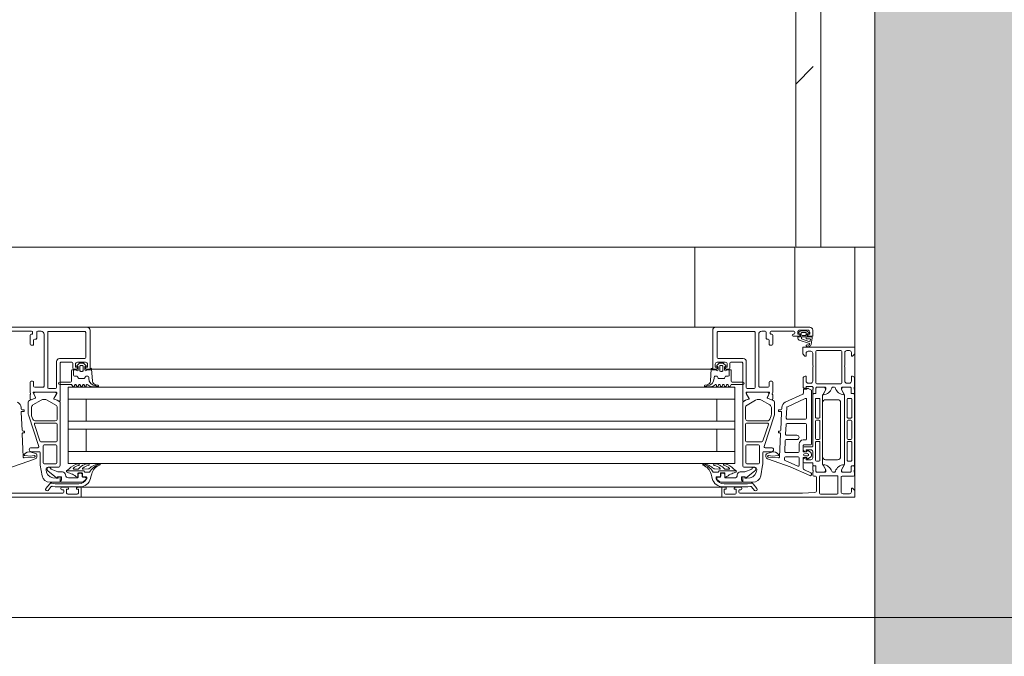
# Model space of a CAD drawing. Header units: millimetres. Extents: x -76482 to 3644, y -39128 to 75172.
# Tile 141 of 149: x -13117 to -12625, y -11629 to -11311. Entities that reach past the tile are written whole.
import ezdxf

# ---------------------------------------------------------------- set-up
doc = ezdxf.new("R2010")
doc.units = ezdxf.units.MM
doc.linetypes.add('Center', pattern=[5999.999824, 2400.000015, -1199.999936, 1199.999936, -1199.999936])
for name, color, linetype, lineweight in [('Common Edges', 7, 'Continuous', 9), ('Cut Pattern', 7, 'Continuous', 9), ('Detail Items', 7, 'Continuous', 9), ('Walls-2', 7, 'Continuous', 18), ('Windows', 7, 'Continuous', 9), ('Windows-2', 7, 'Continuous', 18)]:
    doc.layers.add(name, color=color, linetype=linetype, lineweight=lineweight)
doc.layers.add('Cut Pattern-1', color=9, linetype='Continuous', lineweight=9, true_color=0x808080)
doc.layers.add('Grids-3', color=7, linetype='Center', lineweight=9, true_color=0xaaaaaa)

# ---------------------------------------------------------------- blocks, each defined once
blk = doc.blocks.new('Jaotusega aken 1 - A-02_-15435518-2_ korruse plaan')
at = {"layer": 'Detail Items'}
for p, q in [((325, 150), (100, 150)), ((419, 140), (440, 140)), ((440, 65), (440, 140)), ((440, 65), (440, 140)), ((440, 140), (440, 65)), ((325, 129), (100, 129)), ((325, 119.96), (100, 119.96)), ((325, 113.96), (100, 113.96)), ((325, 102.96), (100, 102.96)), ((325, 98.96), (100, 98.96)), ((325, 87.96), (100, 87.96)), ((325, 81.96), (100, 81.96)), ((325, 70), (100, 70)), ((440, 65), (-440, 65))]:
    blk.add_line(p, q, dxfattribs=at)
at = {"layer": 'Windows'}
for p, q in [((56.5, 150), (9.5, 150)), ((17.5, 148), (28.8, 148)), ((31.8, 148), (33.5, 148)), ((55.3, 147.8), (37.3, 147.8)), ((56.5, 150), (107, 150)), ((58, 129.5), (58, 148.5)), ((370.5, 150), (320, 150)), ((369, 129.5), (369, 148.5)), ((370.5, 150), (417.5, 150)), ((371.7, 147.8), (389.7, 147.8)), ((395.2, 148), (393.5, 148)), ((409.5, 148), (398.2, 148)), ((411.76, 147.1), (412.53, 147.83)), ((416.5, 148.5), (412.5, 148.5)), ((413.22, 148.1), (415.7, 148.1)), ((416.31, 147.89), (417.23, 147.18)), ((28, 146), (28, 141.5)), ((28.8, 146.5), (28.5, 146.5)), ((29.3, 147.5), (29.3, 147)), ((29.8, 141.5), (29.8, 143.5)), ((30.3, 144), (30.8, 144)), ((31.3, 144.5), (31.3, 147.5)), ((35, 146.5), (35, 120.5)), ((36.8, 147.3), (36.8, 119.8)), ((55.8, 134.8), (55.8, 147.3)), ((371.2, 134.8), (371.2, 147.3)), ((390.2, 147.3), (390.2, 119.8)), ((392, 146.5), (392, 120.5)), ((395.7, 144.5), (395.7, 147.5)), ((396.7, 144), (396.2, 144)), ((397.2, 141.5), (397.2, 143.5)), ((397.7, 147.5), (397.7, 147)), ((398.2, 146.5), (398.5, 146.5)), ((399, 146), (399, 141.5)), ((409.2, 146.5), (409.5, 146.5)), ((412, 145.5), (409.2, 145.5)), ((410, 147), (410, 147.5)), ((411.5, 144.53), (411.5, 144.9)), ((411.8, 145.2), (412.65, 145.2)), ((412.65, 146.64), (411.85, 146.77)), ((417.29, 141.84), (412.24, 143.56)), ((412.8, 145.35), (412.8, 146.45)), ((413.27, 147.1), (413.27, 146.3)), ((413.3, 145.1), (413.3, 144.29)), ((415.6, 145.2), (413.4, 145.2)), ((413.45, 144.1), (417.46, 142.61)), ((415.5, 147.3), (413.47, 147.3)), ((413.67, 145.9), (415.3, 145.9)), ((415.7, 146.3), (415.7, 147.1)), ((415.7, 144.6), (415.7, 145.1)), ((416.2, 146.45), (416.2, 145.35)), ((417.62, 144.1), (416.2, 144.1)), ((417.15, 146.83), (416.35, 146.64)), ((416.35, 145.2), (418.23, 145.2)), ((417.6, 142.68), (417.82, 143.89)), ((418.73, 144.61), (418.14, 141.29)), ((28.5, 141), (29.3, 141)), ((398.5, 141), (397.7, 141)), ((418, 138), (416.7, 138)), ((420.5, 122.2), (420.5, 137.9)), ((421, 138.4), (433, 138.4)), ((433.5, 137.9), (433.5, 122.2)), ((437.3, 138.3), (436, 138.3)), ((42.7, 134.3), (55.3, 134.3)), ((384.3, 134.3), (371.7, 134.3)), ((419, 131), (419, 137)), ((435, 137.3), (435, 131)), ((41.2, 119.8), (41.2, 132.8)), ((43.5, 132.5), (48.9, 132.5)), ((48.7, 128.4), (48.7, 123.1)), ((49.4, 132), (49.4, 129.5)), ((49.9, 129), (51.2, 129)), ((51.49, 130.81), (52.53, 131.85)), ((51.7, 132.5), (55.7, 132.5)), ((51.8, 130.3), (51.7, 130.3)), ((52.1, 128.7), (52.1, 130)), ((52.88, 132), (54.52, 132)), ((52.9, 128.4), (52.9, 130.3)), ((53.4, 130.8), (54, 130.8)), ((54, 127.9), (53.4, 127.9)), ((54.5, 130.3), (54.5, 128.4)), ((54.87, 131.85), (55.91, 130.81)), ((55.3, 130), (55.3, 128.7)), ((55.7, 130.3), (55.6, 130.3)), ((56.2, 129), (57.5, 129)), ((58.7, 129.1), (59.12, 123.03)), ((58.71, 129), (107, 129)), ((368.29, 129), (320, 129)), ((368.3, 129.1), (367.88, 123.03)), ((370.8, 129), (369.5, 129)), ((372.13, 131.85), (371.09, 130.81)), ((375.3, 132.5), (371.3, 132.5)), ((371.3, 130.3), (371.4, 130.3)), ((371.7, 130), (371.7, 128.7)), ((374.12, 132), (372.48, 132)), ((372.5, 130.3), (372.5, 128.4)), ((373.6, 130.8), (373, 130.8)), ((373, 127.9), (373.6, 127.9)), ((374.1, 128.4), (374.1, 130.3)), ((375.51, 130.81), (374.47, 131.85)), ((374.9, 128.7), (374.9, 130)), ((375.2, 130.3), (375.3, 130.3)), ((377.1, 129), (375.8, 129)), ((377.6, 132), (377.6, 129.5)), ((383.5, 132.5), (378.1, 132.5)), ((378.3, 128.4), (378.3, 123.1)), ((385.8, 119.8), (385.8, 132.8)), ((419, 123), (419, 130)), ((435, 130), (435, 123)), ((29.3, 123), (28.5, 123)), ((397.7, 123), (398.5, 123)), ((414.2, 120), (414.2, 124.5)), ((439.8, 124.5), (439.8, 120)), ((29.8, 120.5), (29.8, 122.5)), ((34.5, 120), (30.3, 120)), ((37.3, 119.3), (40.7, 119.3)), ((48.2, 122.6), (42.8, 122.6)), ((50.09, 120.5), (50.31, 121.1)), ((51.09, 121.1), (51.31, 120.5)), ((52.09, 120.5), (52.31, 121.1)), ((53.09, 121.1), (53.31, 120.5)), ((54.09, 120.5), (54.31, 121.1)), ((55.09, 121.1), (55.31, 120.5)), ((56.1, 120.6), (56.1, 121)), ((59.09, 120.2), (61.76, 120.2)), ((60.74, 121.21), (61.84, 120.99)), ((366.26, 121.21), (365.16, 120.99)), ((367.91, 120.2), (365.24, 120.2)), ((370.9, 120.6), (370.9, 121)), ((371.91, 121.1), (371.69, 120.5)), ((372.91, 120.5), (372.69, 121.1)), ((373.91, 121.1), (373.69, 120.5)), ((374.91, 120.5), (374.69, 121.1)), ((375.91, 121.1), (375.69, 120.5)), ((376.91, 120.5), (376.69, 121.1)), ((378.8, 122.6), (384.2, 122.6)), ((389.7, 119.3), (386.3, 119.3)), ((392.5, 120), (396.7, 120)), ((397.2, 120.5), (397.2, 122.5)), ((416.7, 122), (418, 122)), ((419, 120), (418.96, 120.15)), ((419, 117.1), (419, 119)), ((419.2, 119.27), (419.2, 119.73)), ((420.6, 119.5), (420.6, 117.1)), ((420.61, 117.08), (420.61, 119.48)), ((433, 121.7), (421, 121.7)), ((425, 120), (421.1, 120)), ((421.11, 119.98), (424.59, 119.98)), ((425.29, 118.45), (423.97, 116.17)), ((429.8, 120), (429, 120)), ((434.83, 116.17), (433.52, 118.45)), ((437.7, 120), (433.8, 120)), ((434.21, 119.98), (437.69, 119.98)), ((436, 122), (437.3, 122)), ((438.19, 119.48), (438.19, 117.08)), ((438.2, 117.1), (438.2, 119.5)), ((439.6, 119.73), (439.6, 119.27)), ((439.8, 119), (439.8, 117.1)), ((30.6, 114.56), (27.73, 113.4)), ((28, 116.19), (28, 114.12)), ((28.55, 113.75), (30.57, 114.57)), ((33.55, 113.53), (29.45, 111.16)), ((30.68, 114.83), (29.61, 117.22)), ((29.8, 117.5), (41.1, 117.5)), ((29.99, 116.42), (30.71, 114.82)), ((40.58, 117.48), (30.68, 117.48)), ((40.85, 111.04), (36.55, 113.53)), ((39.84, 114.41), (41.1, 116.58)), ((107, 113.96), (47, 113.96)), ((320, 113.96), (380, 113.96)), ((397.21, 117.5), (385.9, 117.5)), ((387.16, 114.41), (385.9, 116.58)), ((386.15, 111.04), (390.45, 113.53)), ((386.42, 117.48), (396.32, 117.48)), ((393.45, 113.53), (397.55, 111.16)), ((397.01, 116.42), (396.29, 114.82)), ((396.32, 114.83), (397.39, 117.22)), ((396.4, 114.56), (399.27, 113.4)), ((398.45, 113.75), (396.43, 114.57)), ((399, 116.19), (399, 114.12)), ((405.22, 112.46), (414.01, 116.55)), ((415.19, 114.34), (406.29, 110.2)), ((415.9, 104.54), (415.9, 113.89)), ((419, 90.44), (419, 116.28)), ((420.3, 116.8), (419.3, 116.8)), ((419.5, 116.78), (420.31, 116.78)), ((420.3, 113.94), (420.3, 105.09)), ((422.1, 114.44), (420.8, 114.44)), ((422.6, 105.09), (422.6, 113.94)), ((423.9, 115.92), (423.9, 81.56)), ((431.4, 113.74), (425.4, 113.74)), ((434.9, 81.56), (434.9, 115.92)), ((436.2, 113.94), (436.2, 105.09)), ((438, 114.44), (436.7, 114.44)), ((438.49, 116.78), (439.3, 116.78)), ((439.5, 116.8), (438.5, 116.8)), ((438.5, 105.09), (438.5, 113.94)), ((439.8, 116.28), (439.8, 81.2)), ((23.53, 109.22), (23.51, 109.87)), ((25, 108.74), (24.03, 108.74)), ((25.1, 108.04), (25.1, 108.64)), ((27.1, 112.47), (27.1, 106.77)), ((28.7, 109.86), (28.7, 106.37)), ((41.6, 104.28), (41.6, 109.74)), ((43, 80.98), (43, 112.49)), ((384, 80.98), (384, 112.49)), ((385.4, 104.28), (385.4, 109.74)), ((398.3, 109.86), (398.3, 106.37)), ((399.9, 112.47), (399.9, 106.77)), ((401.9, 108.04), (401.9, 108.64)), ((402, 108.74), (402.97, 108.74)), ((403.47, 109.22), (403.49, 109.87)), ((406, 109.76), (405.77, 104.56)), ((423.9, 112.24), (423.9, 85.24)), ((432.9, 85.24), (432.9, 112.24)), ((23.99, 98.52), (23.6, 107.42)), ((24.1, 107.94), (25, 107.94)), ((27.2, 106.15), (32.3, 90.43)), ((28.8, 105.75), (29.38, 103.97)), ((399.8, 106.15), (394.7, 90.43)), ((398.2, 105.75), (397.62, 103.97)), ((402.9, 107.94), (402, 107.94)), ((403.01, 98.52), (403.4, 107.42)), ((406.27, 104.04), (415.4, 104.04)), ((420.8, 104.59), (422.1, 104.59)), ((422.1, 103.59), (420.8, 103.59)), ((436.7, 104.59), (438, 104.59)), ((438, 103.59), (436.7, 103.59)), ((30.2, 101.43), (32.9, 93.13)), ((30.33, 103.28), (40.6, 103.28)), ((41.1, 102.08), (30.68, 102.08)), ((41.6, 93.28), (41.6, 101.58)), ((385.4, 93.28), (385.4, 101.58)), ((385.9, 102.08), (396.32, 102.08)), ((396.67, 103.28), (386.4, 103.28)), ((396.8, 101.43), (394.1, 93.13)), ((405.63, 101.36), (405.42, 96.56)), ((415.4, 101.84), (406.13, 101.84)), ((415.9, 94.14), (415.9, 101.34)), ((420.3, 103.09), (420.3, 94.39)), ((422.6, 94.39), (422.6, 103.09)), ((436.2, 103.09), (436.2, 94.39)), ((438.5, 94.39), (438.5, 103.09)), ((24.58, 85.18), (24.07, 96.72)), ((25.1, 98.04), (24.49, 98.04)), ((24.57, 97.24), (25.1, 97.24)), ((25.2, 97.34), (25.2, 97.94)), ((401.8, 97.34), (401.8, 97.94)), ((401.9, 98.04), (402.51, 98.04)), ((402.43, 97.24), (401.9, 97.24)), ((402.42, 85.18), (402.93, 96.72)), ((411.1, 93.84), (405.78, 93.84)), ((405.92, 96.04), (411.1, 96.04)), ((414.2, 93.64), (415.4, 93.64)), ((420.8, 93.89), (422.1, 93.89)), ((436.7, 93.89), (438, 93.89)), ((31.83, 89.78), (28.6, 89.78)), ((33.38, 92.78), (41.1, 92.78)), ((34.6, 90.68), (34.6, 82.28)), ((40.9, 91.18), (35.1, 91.18)), ((41.4, 82.28), (41.4, 90.68)), ((385.6, 82.28), (385.6, 90.68)), ((393.62, 92.78), (385.9, 92.78)), ((386.1, 91.18), (391.9, 91.18)), ((392.4, 90.68), (392.4, 82.28)), ((395.17, 89.78), (398.4, 89.78)), ((405.29, 93.36), (405.05, 87.86)), ((412.2, 87.84), (412.2, 91.64)), ((414.2, 88.91), (414.2, 89.74)), ((417.8, 91.14), (414.5, 91.14)), ((414.7, 90.24), (418.8, 90.24)), ((420.3, 92.39), (420.3, 83.54)), ((422.1, 92.89), (420.8, 92.89)), ((422.6, 83.54), (422.6, 92.39)), ((436.2, 92.39), (436.2, 83.54)), ((438, 92.89), (436.7, 92.89)), ((438.5, 83.54), (438.5, 92.39)), ((30.24, 84.99), (25.11, 84.7)), ((30.76, 86.88), (28.51, 87.52)), ((28.6, 87.78), (32.5, 87.78)), ((31.39, 85.14), (31.39, 86.2)), ((33, 87.28), (33, 81.99)), ((107, 87.96), (47, 87.96)), ((320, 87.96), (380, 87.96)), ((394, 87.28), (394, 81.99)), ((398.4, 87.78), (394.5, 87.78)), ((395.61, 85.14), (395.61, 86.2)), ((396.24, 86.88), (398.49, 87.52)), ((396.75, 84.99), (401.89, 84.7)), ((404.87, 83.79), (404.91, 84.66)), ((405.4, 85.14), (411.7, 85.14)), ((405.54, 87.34), (411.7, 87.34)), ((412.2, 84.64), (412.2, 81.05)), ((416.25, 86.84), (414.86, 86.74)), ((414.86, 85.74), (416.25, 85.64)), ((416.53, 88.32), (417.8, 87.47)), ((417.8, 85.01), (416.53, 84.16)), ((418.3, 86.6), (418.3, 85.88)), ((419, 84.74), (419, 87.74)), ((425.4, 83.74), (431.4, 83.74)), ((33.08, 81.12), (34.02, 75.79)), ((35.1, 81.78), (40.9, 81.78)), ((36, 78.72), (36, 78.98)), ((37, 79.98), (42, 79.98)), ((49.9, 79), (51.76, 79)), ((377.1, 78.98), (375.24, 78.98)), ((390, 79.98), (385, 79.98)), ((391.9, 81.78), (386.1, 81.78)), ((391, 78.72), (391, 78.98)), ((393.92, 81.12), (392.98, 75.79)), ((411.5, 80.59), (405.17, 83.3)), ((414.2, 82.74), (414.2, 83.57)), ((418.8, 82.24), (414.7, 82.24)), ((419, 81.2), (419, 82.04)), ((419, 80.4), (419, 78.5)), ((420.3, 80.7), (419.3, 80.7)), ((420.31, 80.7), (419.5, 80.7)), ((420.6, 78), (420.6, 80.4)), ((420.61, 78), (420.61, 80.4)), ((420.8, 83.04), (422.1, 83.04)), ((423.97, 81.31), (425.28, 79.03)), ((433.51, 79.03), (434.83, 81.31)), ((436.7, 83.04), (438, 83.04)), ((438.19, 80.4), (438.19, 78)), ((438.2, 80.4), (438.2, 78)), ((439.3, 80.7), (438.49, 80.7)), ((439.5, 80.7), (438.5, 80.7)), ((439.8, 78.5), (439.8, 80.4)), ((42, 75.08), (42, 74.68)), ((42.8, 75.28), (42.2, 75.28)), ((43, 72.78), (43, 75.08)), ((54.55, 78.3), (46.27, 78.3)), ((47.2, 74.7), (51.5, 74.7)), ((51.85, 76.9), (51.85, 75.34)), ((52, 75.2), (52, 76.5)), ((53.85, 77.2), (52.15, 77.2)), ((52.5, 77), (53.5, 77)), ((54, 76.5), (54, 75.5)), ((54.15, 75.5), (54.15, 76.9)), ((56, 75.2), (54.45, 75.2)), ((54.5, 75), (55.5, 75)), ((55.16, 77.75), (54.98, 78.05)), ((57.22, 77.5), (55.59, 77.5)), ((56, 74.5), (56, 74.27)), ((56.3, 74.37), (56.3, 74.9)), ((369.78, 77.48), (371.41, 77.48)), ((370.7, 74.35), (370.7, 74.88)), ((371, 75.18), (372.55, 75.18)), ((371, 74.48), (371, 74.25)), ((372.5, 74.98), (371.5, 74.98)), ((371.85, 77.73), (372.02, 78.03)), ((372.45, 78.28), (380.73, 78.28)), ((372.85, 75.48), (372.85, 76.88)), ((373, 76.48), (373, 75.48)), ((373.15, 77.18), (374.85, 77.18)), ((374.5, 76.98), (373.5, 76.98)), ((375, 75.18), (375, 76.48)), ((375.15, 76.88), (375.15, 75.32)), ((379.8, 74.68), (375.5, 74.68)), ((384, 72.78), (384, 75.08)), ((384.2, 75.28), (384.8, 75.28)), ((385, 75.08), (385, 74.68)), ((414.8, 78.7), (418, 77.3)), ((418.3, 76.84), (418.3, 76.29)), ((419, 77.5), (419, 76.1)), ((419.2, 78.23), (419.2, 77.77)), ((419.5, 75.6), (420.4, 75.6)), ((420.9, 75.1), (420.9, 68.43)), ((425, 77.5), (421.1, 77.5)), ((424.59, 77.5), (421.11, 77.5)), ((422.4, 67.1), (422.4, 75.3)), ((422.9, 75.8), (431.1, 75.8)), ((429.8, 77.5), (429, 77.5)), ((431.6, 75.3), (431.6, 67.1)), ((433.1, 67.8), (433.1, 75)), ((433.6, 75.5), (439.3, 75.5)), ((437.7, 77.5), (433.8, 77.5)), ((437.69, 77.5), (434.21, 77.5)), ((439.6, 77.77), (439.6, 78.23)), ((439.8, 76), (439.8, 77.5)), ((35.89, 69.43), (37.85, 71.75)), ((38.61, 70.32), (37.03, 68.46)), ((37.96, 72.48), (42.7, 72.48)), ((43.4, 69.3), (43.4, 69.5)), ((43.9, 70), (46.7, 70)), ((51.7, 70), (53, 70)), ((53, 70), (107, 70)), ((53.5, 69.5), (53.5, 65.5)), ((374, 70), (320, 70)), ((373.5, 69.5), (373.5, 65.5)), ((375.3, 70), (374, 70)), ((383.1, 70), (380.3, 70)), ((383.6, 69.3), (383.6, 69.5)), ((389.04, 72.48), (384.3, 72.48)), ((388.39, 70.3), (389.97, 68.45)), ((391.11, 69.42), (389.15, 71.73)), ((53, 65), (-53, 65)), ((44.4, 68.8), (43.9, 68.8)), ((44.9, 67.5), (44.9, 68.3)), ((47.2, 66.5), (51.2, 66.5)), ((53, 65), (107, 65)), ((374, 65), (320, 65)), ((379.8, 66.5), (375.8, 66.5)), ((382.1, 67.5), (382.1, 68.3)), ((382.6, 68.8), (383.1, 68.8)), ((431.1, 66.6), (422.9, 66.6)), ((437.3, 66.8), (434.1, 66.8))]:
    blk.add_line(p, q, dxfattribs=at)
at = {"layer": 'Windows', "flags": 128}
for points in [[(419, 148.5), (419, 145.5), (417, 145.5)], [(411.5, 147.5), (411.5, 146.5), (412.5, 146.5), (412.5, 146)], [(416.5, 146), (416.5, 146.5), (417.5, 146.5), (417.5, 147.5)], [(415.7, 137), (415.7, 135.5), (415.1, 135.5), (414, 136.6), (414, 140), (440, 140), (440, 136.6), (438.9, 135.5), (438.3, 135.5), (438.3, 137.3)], [(43, 113.4), (43, 117.51), (43, 132)], [(49, 128.7), (49.7, 128.7), (49.7, 126), (49.7, 128.7), (51.1, 128.7)], [(51.7, 129.5), (51.7, 130), (50.7, 130), (50.7, 131.5)], [(56.7, 131.5), (56.7, 130), (55.7, 130), (55.7, 129.5)], [(56.3, 128.7), (58.3, 128.7), (58.3, 129.5)], [(370.7, 128.7), (368.7, 128.7), (368.7, 129.5)], [(370.3, 131.5), (370.3, 130), (371.3, 130), (371.3, 129.5)], [(375.3, 129.5), (375.3, 130), (376.3, 130), (376.3, 131.5)], [(378, 128.7), (377.3, 128.7), (377.3, 126), (377.3, 128.7), (375.9, 128.7)], [(384, 113.4), (384, 117.51), (384, 132)], [(415.2, 125.5), (415.7, 125.5), (415.7, 123)], [(438.3, 123), (438.3, 125.5), (438.8, 125.5)], [(28, 122.5), (28, 117.5), (28.22, 116.74)], [(42.8, 121.4), (48.7, 121.4), (49.35, 120.4)], [(107, 119.96), (47, 119.96), (47, 81.96), (107, 81.96)], [(320, 119.96), (380, 119.96), (380, 81.96), (320, 81.96)], [(384.2, 121.4), (378.3, 121.4), (377.65, 120.4)], [(399, 122.5), (399, 117.5), (398.78, 116.74)], [(414.3, 117.01), (414.3, 119), (416, 119)], [(418.7, 120.3), (415.7, 120.3), (415.7, 119.5), (414.7, 119.5)], [(416.75, 119.43), (418.3, 118.54), (418.3, 91.64)], [(424.11, 116.4), (425.5, 118.8), (425.5, 119.5)], [(433.3, 119.5), (433.3, 118.8), (434.69, 116.4)], [(41.3, 117.31), (41.3, 116.88), (39.87, 114.42)], [(42.85, 112.77), (41.53, 113.53), (40.02, 113.97)], [(40.04, 113.98), (41.54, 113.55), (42.4, 113.05)], [(56, 113.96), (56, 102.96), (47, 102.96), (107, 102.96)], [(371, 113.96), (371, 102.96), (380, 102.96), (320, 102.96)], [(384.15, 112.77), (385.47, 113.53), (386.98, 113.97)], [(386.96, 113.98), (385.46, 113.55), (384.6, 113.05)], [(385.7, 117.31), (385.7, 116.88), (387.13, 114.42)], [(56, 87.96), (56, 98.96), (47, 98.96), (107, 98.96)], [(371, 87.96), (371, 98.96), (380, 98.96), (320, 98.96)], [(414.2, 90.84), (414.2, 87.64), (416, 87.64), (416.14, 88.16)], [(418, 88.74), (415.7, 88.74), (415.7, 87.74), (414.94, 87.94)], [(9.4, 75.83), (19.3, 80.17), (27.35, 83.05), (30.59, 84.15)], [(25.32, 85.9), (28.17, 85.5), (30.05, 85.8), (30.28, 85.8)], [(417.6, 75.83), (407.7, 80.17), (399.65, 83.05), (396.41, 84.15)], [(401.68, 85.9), (398.83, 85.5), (396.95, 85.8), (396.72, 85.8)], [(416.14, 84.33), (416, 84.84), (414.2, 84.84), (414.2, 79.61)], [(414.94, 84.54), (415.7, 84.74), (415.7, 83.74), (418, 83.74)], [(38.5, 79), (41.9, 77.7), (44.2, 77.7)], [(54.56, 79.04), (57.28, 79.28), (57.47, 79.33)], [(372.44, 79.02), (369.72, 79.26), (369.53, 79.31)], [(388.5, 78.98), (385.1, 77.68), (382.8, 77.68)], [(424.11, 81.1), (425.5, 78.7), (425.5, 78)], [(433.3, 78), (433.3, 78.7), (434.69, 81.1)], [(53, 72.5), (43.3, 72.5), (43.3, 73.3), (43.65, 73.8), (43.65, 75.3), (41.7, 75.3), (41.7, 74.8), (41.2, 74.8), (36.91, 78.19)], [(41.8, 74.48), (41, 74.48), (39.31, 74.78)], [(58.78, 76.64), (58.42, 75.23), (58.21, 74.37)], [(368.22, 76.62), (368.58, 75.21), (368.79, 74.35)], [(374, 72.48), (383.7, 72.48), (383.7, 73.28), (383.35, 73.78), (383.35, 75.28), (385.3, 75.28), (385.3, 74.78), (385.8, 74.78), (390.09, 78.17)], [(385.2, 74.48), (386, 74.48), (387.69, 74.78)], [(38.82, 72.08), (40.61, 71.7), (52.32, 71.7)], [(52.87, 70.2), (40.46, 70.2), (39.09, 70.49)], [(47.2, 69.5), (47.2, 69), (46.2, 69), (46.2, 67.5)], [(52.2, 67.5), (52.2, 69), (51.2, 69), (51.2, 69.5)], [(374, 65), (440, 65), (440, 68.4), (438.9, 69.5), (438.3, 69.5), (438.3, 67.8)], [(374.13, 70.18), (386.54, 70.18), (387.91, 70.47)], [(388.18, 72.06), (386.39, 71.68), (374.68, 71.68)], [(374.8, 67.5), (374.8, 69), (375.8, 69), (375.8, 69.5)], [(379.8, 69.5), (379.8, 69), (380.8, 69), (380.8, 67.5)], [(6.96, 67.43), (13, 67), (44.4, 67)], [(419.94, 67.43), (413.9, 67), (382.6, 67)]]:
    blk.add_lwpolyline(points, dxfattribs=at)
for points in [[(50.2, 125.5), (51.31, 125.5)], [(51.74, 125.25), (52.15, 124.55)], [(52.58, 124.3), (54.82, 124.3)], [(55.25, 124.55), (55.66, 125.25)], [(56.09, 125.5), (56.86, 125.5)], [(57.3, 125.06), (57.3, 124.44)], [(369.7, 125.06), (369.7, 124.44)], [(370.91, 125.5), (370.14, 125.5)], [(371.75, 124.55), (371.34, 125.25)], [(374.42, 124.3), (372.18, 124.3)], [(375.26, 125.25), (374.85, 124.55)], [(376.8, 125.5), (375.69, 125.5)], [(61.74, 120.42), (62.01, 120.28)], [(365.26, 120.42), (364.99, 120.28)]]:
    blk.add_lwpolyline(points, close=True, dxfattribs=at)
at = {"layer": 'Windows'}
for centre, radius, start, end in [((28.8, 147.5), 0.5, 0.0025, 89.9975), ((31.8, 147.5), 0.5, 90.0063, 179.9937), ((33.5, 146.5), 1.5, 359.9988, 90.0012), ((37.3, 147.3), 0.5, 89.9971, 180.0029), ((55.3, 147.3), 0.5, 359.9971, 90.0029), ((56.5, 148.5), 1.5, 359.9989, 90.0011), ((370.5, 148.5), 1.5, 89.9989, 180.0011), ((371.7, 147.3), 0.5, 89.9971, 180.0029), ((389.7, 147.3), 0.5, 359.9971, 90.0029), ((393.5, 146.5), 1.5, 89.9988, 180.0012), ((395.2, 147.5), 0.5, 0.0063, 89.9937), ((398.2, 147.5), 0.5, 90.0025, 179.9975), ((409.5, 147.5), 0.5, 0.0078, 89.9922), ((412.5, 147.5), 1, 90.0017, 179.9983), ((413.22, 147.1), 1, 90, 133.1186), ((415.7, 147.1), 1, 52.1722, 90), ((416.5, 147.5), 1, 0.0037, 89.9963), ((417.5, 148.5), 1.5, 0.0023, 89.9977), ((28.5, 146), 0.5, 90.0072, 179.9928), ((28.8, 147), 0.5, 269.9928, 0.0072), ((30.3, 143.5), 0.5, 90.0078, 179.9922), ((30.8, 144.5), 0.5, 269.9928, 0.0072), ((396.2, 144.5), 0.5, 179.9928, 270.0072), ((396.7, 143.5), 0.5, 0.0078, 89.9922), ((398.2, 147), 0.5, 179.9928, 270.0072), ((398.5, 146), 0.5, 0.0072, 89.9928), ((409.2, 146), 0.5, 90, 270), ((409.5, 147), 0.5, 270.0012, 359.9988), ((411.8, 144.9), 0.3, 90.0032, 179.996), ((412.5, 144.53), 1, 179.9995, 255.041), ((411.9, 146.96), 0.2, 134.9925, 255.0102), ((412, 146), 0.5, 270.0006, 359.9994), ((412.6, 146.45), 0.2, 0.0026, 74.9977), ((412.65, 145.35), 0.15, 269.9951, 0.0049), ((413.47, 147.1), 0.2, 89.9987, 180.0005), ((413.67, 146.3), 0.4, 180.0013, 269.998), ((413.4, 145.1), 0.1, 90.0015, 179.9985), ((413.5, 144.29), 0.2, 180.0024, 254.3114), ((415.3, 146.3), 0.4, 269.9996, 0.001), ((415.5, 147.1), 0.2, 359.9998, 90.0002), ((415.6, 145.1), 0.1, 359.9919, 90.0087), ((416.2, 144.6), 0.498, 179.8074, 270.2548), ((416.4, 146.45), 0.2, 105.0029, 179.9972), ((416.35, 145.35), 0.15, 179.9961, 270.0039), ((417, 146), 0.5, 179.9971, 270.0029), ((417.1, 147.02), 0.2, 285.0015, 49.9977), ((417.5, 142.7), 0.1, 249.6878, 349.6777), ((417.62, 143.9), 0.2, 358.1351, 90.001), ((418.23, 144.7), 0.5, 350.0664, 90.0002), ((28.5, 141.5), 0.5, 180.0006, 269.9994), ((29.3, 141.5), 0.5, 269.9971, 0.0029), ((397.7, 141.5), 0.5, 179.9971, 270.0029), ((398.5, 141.5), 0.5, 270.0006, 359.9994), ((416.07, 140.8), 0.4, 54.912, 234.912), ((416.7, 137), 1, 90.005, 179.9946), ((416.7, 141.7), 1.5, 234.9124, 344.2931), ((416.7, 141.68), 0.686, 233.8588, 359.5157), ((417.24, 141.7), 0.15, 352.504, 70.9838), ((418, 137), 1, 0.0027, 89.9969), ((421, 137.9), 0.5, 90.0003, 179.9997), ((433, 137.9), 0.5, 0.0003, 89.9997), ((436, 137.3), 1, 90.0003, 179.9997), ((437.3, 137.3), 1, 0.0032, 89.9967), ((42.7, 132.8), 1.5, 90, 180), ((55.3, 134.8), 0.5, 270.0025, 359.9975), ((371.7, 134.8), 0.5, 180.0025, 269.9975), ((384.3, 132.8), 1.5, 360, 90), ((43.5, 132), 0.5, 90, 180.0203), ((49, 128.4), 0.3, 90, 179.9996), ((48.9, 132), 0.5, 360, 90), ((49.9, 129.5), 0.5, 180, 270), ((51.7, 131.5), 1, 90.0018, 179.9982), ((51.6, 128.7), 0.5, 180.0006, 0.0006), ((51.2, 129.5), 0.5, 269.9976, 0.0024), ((51.7, 130.6), 0.3, 134.9981, 270.0001), ((51.8, 130), 0.3, 0, 90), ((52.88, 131.5), 0.5, 90, 135.0277), ((53.4, 130.3), 0.5, 89.9979, 180.0021), ((53.4, 128.4), 0.5, 179.9989, 270.0011), ((54, 130.3), 0.5, 359.9979, 90.0021), ((54, 128.4), 0.5, 269.9989, 0.0011), ((54.52, 131.5), 0.5, 44.9798, 90), ((55.6, 130), 0.3, 90, 180), ((55.8, 128.7), 0.5, 180, 0), ((55.7, 131.5), 1, 0.004, 89.996), ((55.7, 130.6), 0.3, 270.0055, 44.9966), ((56.2, 129.5), 0.5, 179.9971, 270.0029), ((57.5, 129.5), 0.5, 270.0006, 359.9994), ((58.3, 129.1), 0.4, 0.0006, 89.9999), ((368.7, 129.1), 0.4, 90.0001, 179.9994), ((369.5, 129.5), 0.5, 180.0006, 269.9994), ((371.3, 131.5), 1, 90.004, 179.996), ((371.2, 128.7), 0.5, 180, 0), ((370.8, 129.5), 0.5, 269.9971, 0.0029), ((371.3, 130.6), 0.3, 135.0034, 269.9945), ((371.4, 130), 0.3, 0, 90), ((372.48, 131.5), 0.5, 90, 135.0202), ((373, 130.3), 0.5, 89.9979, 180.0021), ((373, 128.4), 0.5, 179.9989, 270.0011), ((373.6, 130.3), 0.5, 359.9979, 90.0021), ((373.6, 128.4), 0.5, 269.9989, 0.0011), ((374.12, 131.5), 0.5, 44.9723, 90), ((375.2, 130), 0.3, 90, 180), ((375.4, 128.7), 0.5, 179.9994, 359.9994), ((375.3, 131.5), 1, 0.0018, 89.9982), ((375.3, 130.6), 0.3, 269.9999, 45.0019), ((375.8, 129.5), 0.5, 179.9976, 270.0024), ((377.1, 129.5), 0.5, 270, 0), ((378.1, 132), 0.5, 90, 180), ((378, 128.4), 0.3, 0.0004, 90), ((383.5, 132), 0.5, 359.9797, 90), ((418.48, 130.5), 0.725, 316.3884, 43.6116), ((435.53, 130.5), 0.725, 136.3959, 223.6041), ((28.5, 122.5), 0.5, 90.0061, 179.9939), ((29.3, 122.5), 0.5, 0.0025, 89.9975), ((48.2, 123.1), 0.5, 270.0003, 359.9996), ((50.2, 126), 0.5, 180, 270), ((50.2, 126), 0.5, 180, 270), ((51.31, 125), 0.5, 30, 90), ((51.31, 125), 0.5, 30, 90), ((52.58, 124.8), 0.5, 210, 270), ((52.58, 124.8), 0.5, 210, 270), ((54.82, 124.8), 0.5, 270, 330), ((54.82, 124.8), 0.5, 270, 330), ((56.09, 125), 0.5, 90, 150), ((56.09, 125), 0.5, 90, 150), ((56.86, 125.06), 0.437, 0, 90), ((56.86, 125.06), 0.437, 0, 90), ((61.12, 124.44), 3.82, 180, 265.8482), ((61.12, 124.44), 3.82, 180, 265.8482), ((61.12, 123.17), 2, 184, 258.9975), ((365.88, 124.44), 3.82, 274.1518, 0), ((365.88, 124.44), 3.82, 274.1518, 0), ((365.88, 123.17), 2, 281.0025, 356), ((370.14, 125.06), 0.437, 90, 180), ((370.14, 125.06), 0.437, 90, 180), ((370.91, 125), 0.5, 30, 90), ((370.91, 125), 0.5, 30, 90), ((372.18, 124.8), 0.5, 210, 270), ((372.18, 124.8), 0.5, 210, 270), ((374.42, 124.8), 0.5, 270, 330), ((374.42, 124.8), 0.5, 270, 330), ((375.69, 125), 0.5, 90, 150), ((375.69, 125), 0.5, 90, 150), ((376.8, 126), 0.5, 270, 0), ((376.8, 126), 0.5, 270, 0), ((378.8, 123.1), 0.5, 180.0004, 269.9997), ((397.7, 122.5), 0.5, 90.0025, 179.9975), ((398.5, 122.5), 0.5, 0.0061, 89.9939), ((415.2, 124.5), 1, 90.005, 179.995), ((416.7, 123), 1, 180.005, 269.995), ((418, 123), 1, 270.0034, 359.9966), ((436, 123), 1, 179.9982, 270.0018), ((437.3, 123), 1, 270.0012, 359.9989), ((438.8, 124.5), 1, 0.002, 89.998), ((30.3, 120.5), 0.5, 180.0006, 269.9994), ((34.5, 120.5), 0.5, 269.9976, 0.0024), ((37.3, 119.8), 0.5, 180, 270), ((40.7, 119.8), 0.5, 270, 360), ((42.8, 122), 0.6, 90, 270), ((49.7, 120.6), 0.4, 209.9997, 345.0005), ((50.7, 121), 0.4, 15.0002, 164.9998), ((51.7, 120.6), 0.4, 194.9996, 345.0004), ((52.7, 121), 0.4, 15.0002, 164.9998), ((53.7, 120.6), 0.4, 194.9996, 345.0004), ((54.7, 121), 0.4, 15.0002, 164.9998), ((55.7, 120.6), 0.4, 194.9997, 0.0002), ((56.5, 121), 0.4, 40.3208, 180), ((59.09, 123.2), 3, 220.3198, 270.0013), ((60.51, 117.22), 3.43, 68.9463, 84.3989), ((60.51, 117.22), 3.43, 68.9463, 84.3989), ((61.76, 120.6), 0.4, 269.9191, 307.9861), ((61.76, 120.6), 0.4, 307.9861, 78.9894), ((365.24, 120.6), 0.4, 101.0106, 232.0139), ((365.24, 120.6), 0.4, 232.0139, 270.0809), ((366.49, 117.22), 3.43, 95.6011, 111.0537), ((366.49, 117.22), 3.43, 95.6011, 111.0537), ((367.91, 123.2), 3, 269.9987, 319.6802), ((370.5, 121), 0.4, 360, 139.6792), ((371.3, 120.6), 0.4, 179.9998, 345.0003), ((372.3, 121), 0.4, 15.0002, 164.9998), ((373.3, 120.6), 0.4, 194.9996, 345.0004), ((374.3, 121), 0.4, 15.0002, 164.9998), ((375.3, 120.6), 0.4, 194.9996, 345.0004), ((376.3, 121), 0.4, 15.0002, 164.9998), ((377.3, 120.6), 0.4, 194.9995, 330.0003), ((384.2, 122), 0.6, 270, 90), ((386.3, 119.8), 0.5, 180, 270), ((389.7, 119.8), 0.5, 270, 360), ((392.5, 120.5), 0.5, 179.9976, 270.0024), ((396.7, 120.5), 0.5, 270.0006, 359.9994), ((414.7, 120), 0.5, 179.9974, 270.0035), ((416.5, 119), 0.5, 60, 180), ((418.7, 120), 0.299, 29.9581, 90.1221), ((418.88, 119.7), 0.319, 4.1823, 68.2355), ((418.88, 119.3), 0.319, 291.7768, 355.8116), ((421, 122.2), 0.5, 180.0003, 269.9997), ((421.1, 119.5), 0.5, 90.0031, 179.9969), ((421.11, 119.48), 0.5, 89.9976, 179.9982), ((423.88, 121.07), 4.88, 274.5992, 341.2378), ((424.44, 118.99), 1, 327.2709, 81.8163), ((425, 119.5), 0.5, 359.9994, 90.0015), ((429, 119.5), 0.5, 89.9996, 180.0004), ((429.8, 119.5), 0.5, 0, 90), ((434.92, 121.07), 4.88, 198.7322, 265.4308), ((433, 122.2), 0.5, 270.0003, 359.9997), ((433.8, 119.5), 0.5, 89.9985, 180.0006), ((434.36, 118.99), 1, 98.1795, 212.7249), ((437.69, 119.48), 0.5, 359.9976, 89.9982), ((437.7, 119.5), 0.5, 0.0031, 89.9969), ((439.88, 119.73), 0.278, 106.3442, 181.1823), ((439.88, 119.27), 0.279, 178.8466, 253.565), ((28.1, 112.47), 1, 111.9738, 179.9981), ((28.3, 116.19), 0.3, 127.9048, 180), ((28.4, 114.12), 0.4, 180, 291.9738), ((27.93, 116.66), 0.3, 307.9048, 16), ((29.79, 117.3), 0.2, 89.18, 204.141), ((30.68, 116.73), 0.75, 90, 204.141), ((30.5, 114.75), 0.2, 291.9738, 24.141), ((30.53, 114.74), 0.2, 291.9738, 24.141), ((35.05, 110.93), 3, 60, 120), ((40.1, 114.26), 0.3, 149.857, 254), ((40.13, 114.27), 0.3, 149.8208, 254), ((40.58, 116.88), 0.6, 329.857, 90), ((41.11, 117.31), 0.192, 358.9556, 92.5222), ((42.6, 113.4), 0.4, 240, 0), ((384.4, 113.4), 0.4, 180, 300), ((385.89, 117.31), 0.192, 87.4778, 181.0444), ((386.42, 116.88), 0.6, 90, 210.143), ((386.87, 114.27), 0.3, 286, 30.1792), ((386.9, 114.26), 0.3, 286, 30.143), ((391.95, 110.93), 3, 60, 120), ((396.47, 114.74), 0.2, 155.859, 248.0262), ((396.5, 114.75), 0.2, 155.859, 248.0262), ((396.32, 116.73), 0.75, 335.859, 90), ((397.21, 117.3), 0.2, 335.859, 90.82), ((398.6, 114.12), 0.4, 248.0262, 360), ((399.07, 116.66), 0.3, 164, 232.0952), ((398.7, 116.19), 0.3, 360, 52.0952), ((398.9, 112.47), 1, 0.0019, 68.0262), ((413.8, 117.01), 0.5, 295, 360), ((415.4, 113.89), 0.5, 0, 115), ((419.3, 117.1), 0.3, 180, 270), ((419.5, 116.28), 0.5, 89.9976, 179.9982), ((420.3, 117.1), 0.3, 270, 0), ((420.8, 113.94), 0.5, 89.9981, 180), ((420.31, 117.08), 0.3, 269.9979, 359.9979), ((422.1, 113.94), 0.5, 359.9996, 90.0004), ((424.4, 115.92), 0.5, 149.9979, 179.9979), ((425.4, 112.24), 1.5, 90, 180), ((424.24, 116.34), 0.137, 155.5932, 284.2723), ((431.4, 112.24), 1.5, 0, 90), ((434.56, 116.34), 0.137, 255.0734, 25.0612), ((434.4, 115.92), 0.5, 359.998, 29.9979), ((436.7, 113.94), 0.5, 90, 180), ((438, 113.94), 0.5, 360, 90), ((438.49, 117.08), 0.3, 179.9979, 269.9979), ((438.5, 117.1), 0.3, 180, 270), ((439.3, 116.28), 0.5, 359.9976, 89.9982), ((439.5, 117.1), 0.3, 270, 0), ((20.51, 109.74), 3, 2.5, 65), ((24.03, 109.24), 0.5, 182.5, 270), ((25, 108.64), 0.1, 0, 90), ((30.2, 109.86), 1.5, 120, 180), ((40.1, 109.74), 1.5, 360, 60), ((42.7, 112.51), 0.3, 356.1862, 60), ((384.3, 112.51), 0.3, 120, 183.8138), ((386.9, 109.74), 1.5, 120, 180), ((396.8, 109.86), 1.5, 360, 60), ((402, 108.64), 0.1, 90, 180), ((402.97, 109.24), 0.5, 270, 357.5), ((406.49, 109.74), 3, 115, 177.5), ((406.5, 109.74), 0.5, 115, 177.5), ((24.1, 107.44), 0.5, 90, 182.5), ((25, 108.04), 0.1, 270, 360), ((29.1, 106.77), 2, 179.9981, 198), ((30.7, 106.37), 2, 180, 198), ((30.33, 104.28), 1, 198, 270), ((40.6, 104.28), 1, 270, 360), ((386.4, 104.28), 1, 180, 270), ((396.67, 104.28), 1, 270, 342), ((396.3, 106.37), 2, 342, 360), ((397.9, 106.77), 2, 342, 0.0019), ((402, 108.04), 0.1, 180, 270), ((402.9, 107.44), 0.5, 357.5, 90), ((406.27, 104.54), 0.5, 177.5, 270), ((415.4, 104.54), 0.5, 270, 360), ((420.8, 105.09), 0.5, 180, 270.0019), ((420.8, 103.09), 0.5, 90, 180), ((422.1, 105.09), 0.5, 269.9996, 0.0004), ((422.1, 103.09), 0.5, 0, 90), ((436.7, 105.09), 0.5, 179.9996, 270.0004), ((436.7, 103.09), 0.5, 90, 180), ((438, 105.09), 0.5, 269.9981, 360), ((438, 103.09), 0.5, 360, 90), ((24.49, 98.54), 0.5, 182.5337, 270), ((30.68, 101.58), 0.5, 90, 198), ((41.1, 101.58), 0.5, 360, 90), ((385.9, 101.58), 0.5, 90, 180), ((396.32, 101.58), 0.5, 342, 90), ((402.51, 98.54), 0.5, 270, 357.4663), ((406.13, 101.34), 0.5, 90, 177.5), ((415.4, 101.34), 0.5, 0, 90), ((24.57, 96.74), 0.5, 90, 182.5337), ((25.1, 97.94), 0.1, 0, 90), ((25.1, 97.34), 0.1, 270, 360), ((401.9, 97.94), 0.1, 90, 180), ((401.9, 97.34), 0.1, 180, 270), ((402.43, 96.74), 0.5, 357.4663, 90), ((405.78, 93.34), 0.5, 90, 177.5), ((405.92, 96.54), 0.5, 177.5, 270), ((411.1, 94.94), 1.1, 270, 90), ((414.2, 91.64), 2, 90, 180), ((415.4, 94.14), 0.5, 270, 0), ((420.8, 94.39), 0.5, 180, 270), ((422.1, 94.39), 0.5, 270, 0), ((436.7, 94.39), 0.5, 180, 270), ((438, 94.39), 0.5, 270, 360), ((28.6, 88.78), 1, 90, 270), ((31.83, 90.28), 0.5, 270, 18), ((33.38, 93.28), 0.5, 198, 270), ((35.1, 90.68), 0.5, 90, 180), ((40.9, 90.68), 0.5, 0, 90), ((41.1, 93.28), 0.5, 270, 0), ((385.9, 93.28), 0.5, 180, 270), ((386.1, 90.68), 0.5, 90, 180), ((391.9, 90.68), 0.5, 0, 90), ((393.62, 93.28), 0.5, 270, 342), ((395.17, 90.28), 0.5, 162, 270), ((398.4, 88.78), 1, 270, 90), ((414.5, 90.84), 0.3, 90, 180), ((414.7, 89.74), 0.5, 90, 180), ((415.2, 88.91), 1, 180, 255), ((417.8, 91.64), 0.5, 270, 360), ((418, 87.74), 1, 0.2299, 89.9025), ((418.8, 90.45), 0.204, 270.4851, 358.8441), ((420.8, 92.39), 0.5, 89.9981, 180), ((422.1, 92.39), 0.5, 359.9996, 90.0004), ((436.7, 92.39), 0.5, 89.9996, 180.0004), ((438, 92.39), 0.5, 0, 90.0019), ((25.08, 85.2), 0.5, 182.5, 273.2172), ((25.36, 86.2), 0.3, 145.4023, 262.0003), ((27.58, 84.66), 3, 71.9916, 145.4023), ((30.13, 85.4), 0.426, 285.7249, 69.241), ((30.21, 85.27), 1.19, 288.6556, 353.7503), ((30.6, 86.11), 0.792, 6.7983, 78.2723), ((32.5, 87.28), 0.5, 360, 90), ((394.5, 87.28), 0.5, 90, 180), ((396.4, 86.11), 0.792, 101.7277, 173.2017), ((396.79, 85.27), 1.19, 186.2497, 251.3444), ((396.87, 85.4), 0.426, 110.759, 254.2751), ((399.42, 84.66), 3, 34.5977, 108.0084), ((401.64, 86.2), 0.3, 277.9997, 34.5977), ((401.92, 85.2), 0.5, 266.7828, 357.5), ((405.37, 83.76), 0.5, 177.5, 246.7819), ((405.4, 84.64), 0.5, 90, 177.5), ((405.54, 87.84), 0.5, 177.5, 270), ((411.7, 87.84), 0.5, 270, 360), ((411.7, 84.64), 0.5, 0, 90), ((415.2, 83.57), 1, 105, 180), ((414.9, 86.24), 0.5, 94.0961, 265.9039), ((416.41, 88.04), 0.3, 67.4975, 157.5013), ((416.41, 84.44), 0.3, 202.4937, 292.5037), ((416.3, 86.24), 0.6, 265.9039, 94.0961), ((417.3, 86.6), 1, 0.0119, 60.0087), ((417.3, 85.88), 1, 299.9908, 0.0076), ((418, 84.75), 1, 270.0975, 359.7659), ((425.4, 85.24), 1.5, 180, 270), ((431.4, 85.24), 1.5, 270, 0), ((38, 81.99), 5, 180, 190), ((35.1, 82.28), 0.5, 180, 270), ((37, 78.98), 1, 90, 180), ((40, 78.72), 4, 180, 260), ((37.5, 79), 1, 0, 234), ((40.9, 82.28), 0.5, 270, 0), ((42, 80.98), 1, 270, 0), ((45.18, 81.16), 3, 294.7549, 317.2067), ((54.03, 72.97), 9.05, 103.3434, 137.2067), ((49.9, 79.3), 0.3, 132.6422, 270), ((53.47, 75.43), 5.57, 102.1911, 132.6422), ((51.76, 79.5), 0.5, 270, 320.5925), ((52.08, 81.31), 0.49, 295.1172, 107.014), ((57.75, 74.58), 7.25, 95.6216, 140.5925), ((54.54, 79.34), 0.3, 129.031, 275.0024), ((58.33, 74.66), 6.32, 100.48, 129.031), ((57.1, 81.33), 0.465, 279.708, 97.5282), ((64.71, 70.88), 11.13, 101.5576, 130.587), ((64.4, 74.34), 7.3, 101.2856, 149.9496), ((64.96, 75.05), 6.38, 110.5018, 165.5475), ((62.59, 81.4), 0.4, 290.5018, 105.0013), ((364.41, 81.38), 0.4, 74.9987, 249.4982), ((362.6, 74.32), 7.3, 30.0504, 78.7144), ((362.04, 75.03), 6.38, 14.4525, 69.4982), ((362.29, 70.86), 11.13, 49.413, 78.4424), ((369.9, 81.32), 0.465, 82.4718, 260.292), ((368.67, 74.64), 6.32, 50.969, 79.52), ((369.25, 74.56), 7.25, 39.4075, 84.3784), ((372.46, 79.32), 0.3, 264.9976, 50.969), ((374.92, 81.29), 0.49, 72.986, 244.8828), ((373.53, 75.41), 5.57, 47.3578, 77.8089), ((375.24, 79.48), 0.5, 219.4075, 270), ((372.97, 72.95), 9.05, 42.7933, 76.6566), ((377.1, 79.28), 0.3, 270, 47.3578), ((381.82, 81.14), 3, 222.7933, 245.2451), ((385, 80.98), 1, 180, 270), ((386.1, 82.28), 0.5, 180, 270), ((387, 78.72), 4, 280, 0), ((389.5, 78.98), 1, 306, 180), ((390, 78.98), 1, 360, 90), ((391.9, 82.28), 0.5, 270, 0), ((389, 81.99), 5, 350, 0), ((411.7, 81.05), 0.5, 246.7819, 0), ((414.7, 82.74), 0.5, 180, 270), ((415.2, 79.61), 1, 180, 246.3684), ((418.8, 82.04), 0.2, 0, 90), ((419.5, 81.2), 0.5, 179.9976, 269.9982), ((419.3, 80.4), 0.3, 90, 180), ((420.8, 83.54), 0.5, 180, 270), ((420.3, 80.4), 0.3, 0, 90), ((420.31, 80.4), 0.3, 359.9979, 89.9979), ((422.1, 83.54), 0.5, 270, 0), ((424.4, 81.56), 0.5, 179.998, 209.9979), ((424.24, 81.16), 0.137, 75.077, 205.0575), ((423.88, 76.43), 4.88, 18.732, 85.431), ((424.44, 78.49), 1, 278.1795, 32.7249), ((434.92, 76.43), 4.88, 94.5992, 161.2378), ((434.36, 78.49), 1, 147.2709, 261.8163), ((434.56, 81.16), 0.137, 335.5883, 104.2772), ((434.4, 81.56), 0.5, 329.9979, 359.9979), ((436.7, 83.54), 0.5, 179.9996, 270.0004), ((438, 83.54), 0.5, 269.9981, 360), ((438.49, 80.4), 0.3, 89.9979, 179.9979), ((438.5, 80.4), 0.3, 90, 180), ((439.3, 81.2), 0.5, 269.9976, 359.9982), ((439.5, 80.4), 0.3, 0, 90), ((37.96, 76.48), 4, 190, 270), ((41.8, 74.68), 0.2, 270, 0), ((42.2, 75.08), 0.2, 90, 180), ((42.8, 75.08), 0.2, 0, 90), ((44.2, 76.2), 1.5, 359.9705, 90.0295), ((47.2, 76.2), 1.5, 179.9703, 270.0297), ((46.65, 77.98), 0.5, 114.7549, 257.0824), ((42.84, 63.99), 14, 51.9244, 74.6983), ((51.55, 75.3), 0.303, 256.5165, 6.2265), ((51.5, 75.2), 0.5, 269.9702, 0.0298), ((52.15, 76.9), 0.3, 90.0015, 179.9956), ((52.5, 76.5), 0.5, 89.9704, 180.0296), ((51.89, 76.72), 5.04, 274.9645, 330.2082), ((52.87, 75.7), 5.5, 270, 346), ((53, 76.1), 3.6, 270, 323.7507), ((53.5, 76.5), 0.5, 359.9704, 90.0296), ((53.85, 76.9), 0.3, 0.0004, 89.9996), ((54.5, 75.5), 0.5, 179.9702, 270.0298), ((54.45, 75.5), 0.3, 180.0044, 269.9985), ((54.55, 77.8), 0.5, 30, 90), ((55.59, 78), 0.5, 210, 270), ((55.5, 74.5), 0.5, 359.9711, 90.0291), ((55.5, 74.27), 0.5, 323.7507, 360), ((56, 74.9), 0.3, 359.9996, 90), ((56, 74.37), 0.3, 330.2082, 359.9996), ((57.22, 78.5), 1, 270, 329.9496), ((374.13, 75.68), 5.5, 194, 270), ((369.78, 78.48), 1, 210.0504, 270), ((371, 74.88), 0.3, 90, 180.0004), ((371, 74.35), 0.3, 180.0004, 209.7918), ((375.11, 76.7), 5.04, 209.7918, 265.0355), ((371.5, 74.48), 0.5, 89.9709, 180.0289), ((371.5, 74.25), 0.5, 180, 216.2493), ((374, 76.08), 3.6, 216.2493, 270), ((371.41, 77.98), 0.5, 270, 330), ((372.45, 77.78), 0.5, 90, 150), ((372.5, 75.48), 0.5, 269.9702, 0.0298), ((372.55, 75.48), 0.3, 270.0015, 359.9956), ((373.15, 76.88), 0.3, 90.0004, 179.9996), ((373.5, 76.48), 0.5, 89.9704, 180.0296), ((374.5, 76.48), 0.5, 359.9704, 90.0296), ((374.85, 76.88), 0.3, 0.0044, 89.9985), ((375.5, 75.18), 0.5, 179.9702, 270.0298), ((375.45, 75.28), 0.303, 173.7735, 283.4835), ((384.16, 63.97), 14, 105.3017, 128.0756), ((379.8, 76.18), 1.5, 269.9703, 0.0297), ((380.35, 77.96), 0.5, 282.9176, 65.2451), ((382.8, 76.18), 1.5, 89.9705, 180.0295), ((384.2, 75.08), 0.2, 90, 180), ((384.8, 75.08), 0.2, 0, 90), ((385.2, 74.68), 0.2, 180, 270), ((389.04, 76.48), 4, 270, 350), ((417.8, 76.29), 0.5, 246.638, 359.9335), ((417.8, 76.84), 0.5, 359.9335, 66.0791), ((418.88, 78.2), 0.319, 4.1759, 68.2357), ((418.88, 77.8), 0.319, 291.7624, 355.818), ((419.5, 76.1), 0.5, 180, 270), ((420.4, 75.1), 0.5, 360, 90), ((421.1, 78), 0.5, 180.0031, 269.9969), ((421.11, 78), 0.5, 179.9976, 269.9982), ((422.9, 75.3), 0.5, 90, 180), ((425, 78), 0.5, 269.9985, 0.0006), ((429, 78), 0.5, 180, 270), ((429.8, 78), 0.5, 269.9989, 0.0011), ((431.1, 75.3), 0.5, 0, 90), ((433.6, 75), 0.5, 89.9996, 180.0004), ((433.8, 78), 0.5, 179.9994, 270.0015), ((437.69, 78), 0.5, 269.9976, 359.9982), ((437.7, 78), 0.5, 269.8886, 359.9969), ((439.3, 76), 0.5, 270.0004, 359.9997), ((439.88, 78.23), 0.279, 106.435, 181.1534), ((439.88, 77.77), 0.279, 178.8526, 253.5472), ((36.46, 68.95), 0.75, 139.7163, 319.7163), ((38.61, 71.1), 1, 78.0848, 139.7163), ((38.99, 70), 0.5, 78.0848, 139.7163), ((42.7, 72.78), 0.3, 270, 360), ((43.9, 69.5), 0.5, 90, 180), ((43.9, 69.3), 0.5, 180, 270), ((46.7, 69.5), 0.5, 0.0063, 89.9937), ((51.7, 69.5), 0.5, 89.9991, 180.0009), ((53, 69.5), 0.5, 0.0003, 89.9997), ((374, 69.5), 0.5, 90.0077, 179.9923), ((375.3, 69.5), 0.5, 0.0042, 89.9958), ((380.3, 69.5), 0.5, 89.9934, 180.0066), ((383.1, 69.5), 0.5, 0, 90), ((383.1, 69.3), 0.5, 270, 360), ((384.3, 72.78), 0.3, 180, 270), ((388.01, 69.98), 0.5, 40.2837, 101.9152), ((388.39, 71.08), 1, 40.2837, 101.9152), ((390.54, 68.93), 0.75, 220.2837, 40.2837), ((44.4, 68.3), 0.5, 0.004, 89.996), ((44.4, 67.5), 0.5, 270.0019, 359.9981), ((47.2, 67.5), 1, 179.9982, 270.0018), ((51.2, 67.5), 1, 270.0025, 359.9975), ((53, 65.5), 0.5, 269.9985, 0.0006), ((374, 65.5), 0.5, 180.0077, 269.9923), ((375.8, 67.5), 1, 179.9979, 270.0021), ((379.8, 67.5), 1, 270.0044, 359.9956), ((382.6, 68.3), 0.5, 90.004, 179.996), ((382.6, 67.5), 0.5, 180.0019, 269.9981), ((419.9, 68.43), 1, 272.204, 360), ((422.9, 67.1), 0.5, 180, 270), ((431.1, 67.1), 0.5, 270, 0), ((434.1, 67.8), 1, 180.0011, 269.9989), ((437.3, 67.8), 1, 269.9982, 0.0018)]:
    blk.add_arc(centre, radius, start, end, dxfattribs=at)
at = {"layer": 'Windows-2'}
for p, q in [((-360, 190), (360, 190)), ((360, 190), (360, 150)), ((360, 150), (360, 190)), ((360, 190), (410, 190)), ((410, 150), (410, 190)), ((410, 190), (410, 150)), ((440, 190), (440, 140))]:
    blk.add_line(p, q, dxfattribs=at)

msp = doc.modelspace()

# ---------------------------------------------------------------- hatches: boundary and pattern name
at = {"layer": 'Cut Pattern'}
h = msp.add_hatch(dxfattribs=at)
h.set_pattern_fill('FP_1', color=256, style=0, pattern_type=2)
h.set_pattern_definition([(45, (0, 0), (0, 98.99495), [70, -70])])
h.paths.add_polyline_path([(-12729.5, -11425), (-12717, -11425), (-12717, -11210.5), (-12729.5, -11210.5)])
at = {"layer": 'Cut Pattern-1'}
h = msp.add_hatch(color=256, dxfattribs=at)
h.paths.add_polyline_path([(-31430.01, -11935), (-30676.85, -11935), (-30676.85, -11835), (-30090, -11835), (-30090, -11295), (-31430.01, -11295), (-31430.01, -11889.35)])
h.paths.add_polyline_path([(2452.31, -11835), (2452.31, -11295), (2310, -11295), (2310, -11835)])
h.paths.add_polyline_path([(-18690, -11835), (-18090, -11835), (-18090, -11295), (-18690, -11295)])
h.paths.add_polyline_path([(1224.87, -11835), (1410, -11835), (1410, -11295), (810, -11295), (810, -11835)])
h.paths.add_polyline_path([(-17190, -11835), (-16590, -11835), (-16590, -11295), (-17190, -11295)])
h.paths.add_polyline_path([(-15690, -11835), (-15090, -11835), (-15090, -11295), (-15690, -11295)])
h.paths.add_polyline_path([(-90, -11835), (-90, -11295), (-690, -11295), (-690, -11835), (-616.29, -11835)])
h.paths.add_polyline_path([(-14190, -11835), (-13590, -11835), (-13590, -11295), (-14190, -11295)])
h.paths.add_polyline_path([(-12690, -11835), (-12090, -11835), (-12090, -11295), (-12690, -11295), (-12690, -11483.4)])
h.paths.add_polyline_path([(-1590, -11835), (-1590, -11295), (-2190, -11295), (-2190, -11835), (-1843.73, -11835)])
h.paths.add_polyline_path([(-3684.89, -11835), (-3090, -11835), (-3090, -11295), (-3690, -11295), (-3690, -11835)])
h.paths.add_polyline_path([(-11190, -11835), (-10590, -11835), (-10590, -11295), (-11190, -11295)])
h.paths.add_polyline_path([(-4912.33, -11835), (-4590, -11835), (-4590, -11295), (-5190, -11295), (-5190, -11835)])
h.paths.add_polyline_path([(-9690, -11835), (-9090, -11835), (-9090, -11295), (-9690, -11295), (-9690, -11483.4)])
h.paths.add_polyline_path([(-8190, -11835), (-7590, -11835), (-7590, -11295), (-8190, -11295), (-8190, -11483.4)])
h.paths.add_polyline_path([(-6090, -11835), (-6090, -11295), (-6690, -11295), (-6690, -11835), (-6139.77, -11835)])
h.paths.add_polyline_path([(-24090, -11835), (-24090, -11295), (-24690, -11295), (-24690, -11835), (-24551.35, -11835)])
h.paths.add_polyline_path([(-23190, -11835), (-22590, -11835), (-22590, -11295), (-23190, -11295)])
h.paths.add_polyline_path([(-29190, -11835), (-28590, -11835), (-28590, -11295), (-29190, -11295)])
h.paths.add_polyline_path([(-25778.79, -11835), (-25590, -11835), (-25590, -11295), (-26190, -11295), (-26190, -11835)])
h.paths.add_polyline_path([(-19641.59, -11835), (-19590, -11835), (-19590, -11295), (-20190, -11295), (-20190, -11835)])
h.paths.add_polyline_path([(-21690, -11835), (-21090, -11835), (-21090, -11295), (-21690, -11295)])
h.paths.add_polyline_path([(-27090, -11835), (-27090, -11295), (-27690, -11295), (-27690, -11835), (-27619.95, -11835)])

# ---------------------------------------------------------------- linework, layer by layer
at = {"layer": 'Common Edges'}
msp.add_line((-12717, -11425), (-12717, -11210.5), dxfattribs=at)
at = {"layer": 'Grids-3'}
msp.add_line((-68751.15, -11610), (-2509.3, -11610), dxfattribs=at)
at = {"layer": 'Walls-2'}
for p, q in [((-12729.5, -11210.5), (-12729.5, -11425)), ((-12690, -11835), (-12690, -11210.5)), ((-12729.5, -11425), (-12690, -11425))]:
    msp.add_line(p, q, dxfattribs=at)

# ---------------------------------------------------------------- block references
at = {"layer": 'Windows'}
msp.add_blockref('Jaotusega aken 1 - A-02_-15435518-2_ korruse plaan', (-13140, -11615), dxfattribs=at)

doc.saveas('drawing.dxf')
